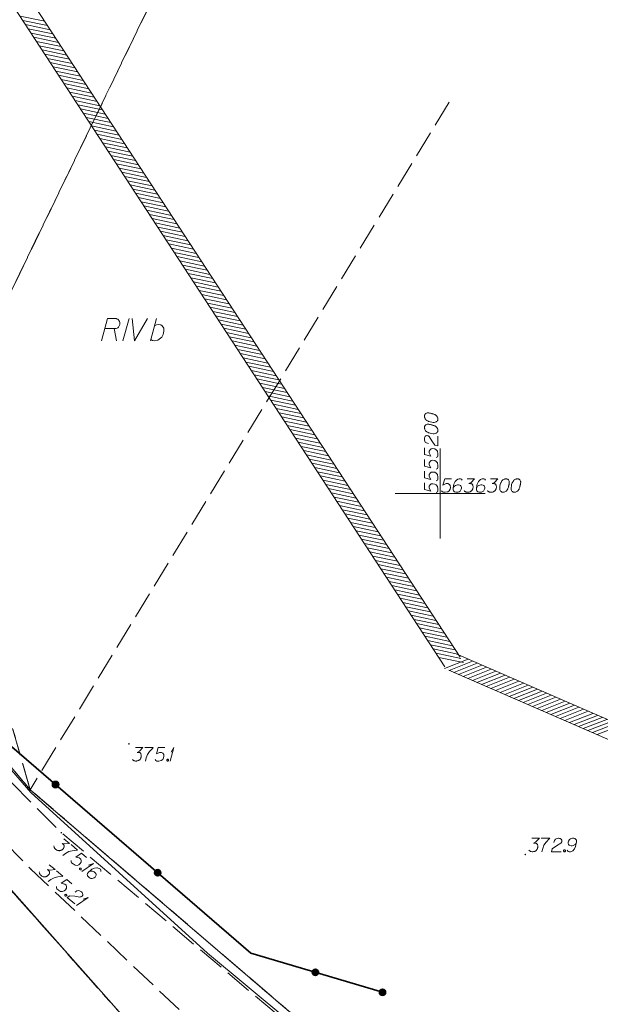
# Model space of a CAD drawing. Header units: metres. Extents: x 5555129 to 5555568, y 5636170 to 5636517.
# Tile 22 of 162: x 5555177 to 5555209, y 5636272 to 5636326. Entities that reach past the tile are written whole.
import ezdxf

# ---------------------------------------------------------------- set-up
doc = ezdxf.new("R2010")
doc.units = ezdxf.units.M
doc.header["$MEASUREMENT"] = 0
for name, pattern in [('L_0_06', [2, 1.5, -0.5]), ('PRZER1-1', [2, 1, -1]), ('PRZER3-1', [4, 3, -1])]:
    doc.linetypes.add(name, pattern=pattern)
for name, color, linetype, lineweight in [('#digitalizacja', 7, 'Continuous', 18), ('#skartowane', 7, 'Continuous', 18), ('#zakres', 7, 'Continuous', 18), ('#zmodyfikowane', 7, 'Continuous', 18)]:
    doc.layers.add(name, color=color, linetype=linetype, lineweight=lineweight)
for name, color, linetype, lineweight, true_color in [('GEPPGD', 7, 'Continuous', 18, 0x008000), ('GESDZI', 7, 'Continuous', 18, 0x0a0909), ('GESKKL', 7, 'PRZER3-1', 18, 0x008000), ('GESKKL_O', 7, 'PRZER3-1', 18, 0x008000), ('GESUZY', 7, 'PRZER1-1', 18, 0x008000)]:
    doc.layers.add(name, color=color, linetype=linetype, lineweight=lineweight, true_color=true_color)

# ---------------------------------------------------------------- blocks, each defined once
blk = doc.blocks.new('EPPGN')
blk.add_hatch(color=0).paths.add_polyline_path([(0, -0.09), (-0.027812, -0.085595), (-0.052901, -0.072812), (-0.072812, -0.052901), (-0.085595, -0.027812), (-0.09, 0), (-0.085595, 0.027812), (-0.072812, 0.052901), (-0.052901, 0.072812), (-0.027812, 0.085595), (0, 0.09), (0.027812, 0.085595), (0.052901, 0.072812), (0.072812, 0.052901), (0.085595, 0.027812), (0.09, 0), (0.085595, -0.027812), (0.072812, -0.052901), (0.052901, -0.072812), (0.027812, -0.085595)])
blk = doc.blocks.new('*U91')
at = {"layer": 'GESKKL_O', "color": 96, "linetype": 'ByBlock', "lineweight": 18, "true_color": 0x008000}
blk.add_line((5555181.893, 5636309.169), (5555182.021, 5636308.49), dxfattribs=at)
at = {"layer": 'GESKKL_O', "color": 96, "linetype": 'ByBlock', "lineweight": 18, "true_color": 0x008000, "flags": 128}
blk.add_lwpolyline([(5555181.175, 5636308.49), (5555181.509, 5636309.74), (5555181.933, 5636309.74), (5555181.992, 5636309.73), (5555182.021, 5636309.721), (5555182.08, 5636309.691), (5555182.119, 5636309.662), (5555182.149, 5636309.622), (5555182.178, 5636309.573), (5555182.198, 5636309.504), (5555182.208, 5636309.445), (5555182.198, 5636309.396), (5555182.188, 5636309.356), (5555182.169, 5636309.317), (5555182.149, 5636309.288), (5555182.119, 5636309.248), (5555182.08, 5636309.219), (5555182.051, 5636309.199), (5555182.001, 5636309.179), (5555181.952, 5636309.169), (5555181.362, 5636309.169)], dxfattribs=at)
blk = doc.blocks.new('*U92')
at = {"layer": 'GESKKL_O', "color": 96, "linetype": 'ByBlock', "lineweight": 18, "true_color": 0x008000}
blk.add_line((5555183.911, 5636308.49), (5555184.235, 5636309.74), dxfattribs=at)
at = {"layer": 'GESKKL_O', "color": 96, "linetype": 'ByBlock', "lineweight": 18, "true_color": 0x008000, "flags": 128}
blk.add_lwpolyline([(5555184.127, 5636309.327), (5555184.245, 5636309.386), (5555184.373, 5636309.396), (5555184.472, 5636309.376), (5555184.56, 5636309.317), (5555184.639, 5636309.189), (5555184.649, 5636309.022), (5555184.609, 5636308.845), (5555184.531, 5636308.697), (5555184.314, 5636308.52), (5555184.147, 5636308.49), (5555184.019, 5636308.51), (5555183.93, 5636308.569)], dxfattribs=at)
blk = doc.blocks.new('*U350')
at = {"layer": '#skartowane', "color": 7, "linetype": 'ByBlock', "lineweight": 18}
for q in [(5555185.004, 5636285.133), (5555185.057, 5636285.629)]:
    blk.add_line((5555185.205, 5636285.883), q, dxfattribs=at)
blk = doc.blocks.new('*U362')
at = {"layer": '#skartowane', "color": 7, "linetype": 'ByBlock', "lineweight": 18}
for q in [(5555180.094, 5636278.998), (5555180.454, 5636279.343)]:
    blk.add_line((5555180.73, 5636279.442), q, dxfattribs=at)
blk = doc.blocks.new('*U363')
at = {"layer": '#skartowane', "color": 7, "linetype": 'ByBlock', "lineweight": 18}
for q in [(5555179.797, 5636277.108), (5555180.157, 5636277.453)]:
    blk.add_line((5555180.433, 5636277.552), q, dxfattribs=at)

msp = doc.modelspace()

# ---------------------------------------------------------------- hatches: boundary and pattern name
at = {"layer": '#skartowane', "linetype": 'Continuous', "lineweight": 35}
h = msp.add_hatch(color=7, dxfattribs=at)
edge = h.paths.add_edge_path()
edge.add_arc((5555178.628, 5636283.828), 0.175, 0, 360)
at = {"layer": '#skartowane', "linetype": 'Continuous', "lineweight": 18}
h = msp.add_hatch(color=7, dxfattribs=at)
edge = h.paths.add_edge_path()
edge.add_arc((5555178.95, 5636281.15), 0.045, 0, 360)
h = msp.add_hatch(color=7, dxfattribs=at)
edge = h.paths.add_edge_path()
edge.add_arc((5555177.24, 5636279.14), 0.045, 0, 360)
at = {"layer": '#skartowane', "linetype": 'Continuous', "lineweight": 35}
h = msp.add_hatch(color=7, dxfattribs=at)
edge = h.paths.add_edge_path()
edge.add_arc((5555184.303, 5636278.925), 0.175, 0, 360)
h = msp.add_hatch(color=7, dxfattribs=at)
edge = h.paths.add_edge_path()
edge.add_arc((5555193.064, 5636273.39), 0.175, 0, 360)
h = msp.add_hatch(color=7, dxfattribs=at)
edge = h.paths.add_edge_path()
edge.add_arc((5555196.79, 5636272.28), 0.175, 0, 360)
at = {"layer": '#zmodyfikowane', "linetype": 'Continuous', "lineweight": 18}
h = msp.add_hatch(color=7, dxfattribs=at)
edge = h.paths.add_edge_path()
edge.add_arc((5555182.7, 5636286.09), 0.045, 0, 360)
h = msp.add_hatch(color=7, dxfattribs=at)
edge = h.paths.add_edge_path()
edge.add_arc((5555204.72, 5636279.94), 0.045, 0, 360)

# ---------------------------------------------------------------- linework, layer by layer
at = {"layer": '#digitalizacja', "color": 1, "linetype": 'Continuous', "lineweight": 18, "flags": 128}
for points in [[(5555160.588, 5636310.204), (5555164.623, 5636302.246), (5555166.546, 5636298.24), (5555170.434, 5636291.739), (5555173.666, 5636287.512), (5555177.255, 5636283.385), (5555187.066, 5636274.45)], [(5555187.066, 5636274.45), (5555193.793, 5636268.86), (5555198.806, 5636266.689)]]:
    msp.add_lwpolyline(points, dxfattribs=at)
at = {"layer": '#skartowane', "color": 7, "linetype": 'L_0_06', "lineweight": 18, "flags": 128}
msp.add_lwpolyline([(5555319.91, 5636279.38), (5555323.03, 5636275.28), (5555329.28, 5636268.46), (5555334.03, 5636263.4), (5555345.03, 5636252.49), (5555346.54, 5636251.45), (5555345.73, 5636247.93), (5555332.42, 5636261.49), (5555327.2, 5636266.8), (5555317.86, 5636277.41), (5555315.42, 5636280.01), (5555313.35, 5636281.16), (5555310.91, 5636281.48), (5555308.55, 5636280.93), (5555307.33, 5636278.49), (5555300.21, 5636263.98), (5555298.84, 5636260.31), (5555299.74, 5636259.03), (5555298.26, 5636255.27), (5555297.04, 5636255.1), (5555292.88, 5636247), (5555292.08, 5636246.05), (5555288.59, 5636239.37), (5555285.9, 5636234.86), (5555282.53, 5636231.41), (5555279.83, 5636229.99), (5555275.41, 5636228.95), (5555271.53, 5636229.31), (5555268.13, 5636230.4), (5555264.62, 5636232.17), (5555253.07, 5636239.68), (5555243.27, 5636245.93), (5555229.11, 5636254.41), (5555220.5, 5636258.77), (5555213.45, 5636261.65), (5555208.14, 5636263.06), (5555202.51, 5636263.31), (5555198.72, 5636262.51), (5555193.02, 5636260.05), (5555189.79, 5636257.33), (5555186.81, 5636252.47), (5555184.72, 5636245.33), (5555179.71, 5636245.97), (5555181.09, 5636251.46), (5555182.84, 5636255.67), (5555185.21, 5636259.68), (5555188.88, 5636264.05), (5555188.73, 5636266.82), (5555186.51, 5636270.36), (5555177.24, 5636279.14), (5555172.12, 5636284.35), (5555168.67, 5636288.73), (5555165.68, 5636293.64), (5555163.11, 5636298.61), (5555159.69, 5636305.28), (5555154.96, 5636314.88), (5555157.25, 5636316.15), (5555161.87, 5636306.69), (5555165.41, 5636299.79), (5555167.81, 5636295.12), (5555170.82, 5636290.32), (5555174.09, 5636286.04), (5555178.95, 5636281.15), (5555193.27, 5636269.09), (5555198.74, 5636266.34), (5555202.91, 5636266.53), (5555208.67, 5636266.05), (5555214.33, 5636264.32), (5555221.74, 5636261.36), (5555230.37, 5636257.02), (5555244.89, 5636248.46), (5555254.7, 5636242.22), (5555266.71, 5636234.85), (5555271.59, 5636232.9), (5555275.32, 5636232.51), (5555278.58, 5636233.38), (5555282.52, 5636236.11), (5555285.35, 5636239.7), (5555289.44, 5636247.37), (5555294.78, 5636258.52), (5555297.61, 5636265.12), (5555304.52, 5636279.57), (5555309.3, 5636287.58), (5555310.96, 5636291.13)], dxfattribs=at)
at = {"layer": '#skartowane', "color": 7, "linetype": 'Continuous', "lineweight": 35, "flags": 128}
msp.add_lwpolyline([(5555175.79, 5636286.28), (5555189.47, 5636274.46), (5555196.79, 5636272.28)], dxfattribs=at)
at = {"layer": '#skartowane', "color": 7, "linetype": 'Continuous', "lineweight": 18, "flags": 128}
for points in [[(5555183.067, 5636285.883), (5555183.481, 5636285.883), (5555183.286, 5636285.682), (5555183.156, 5636285.617), (5555183.262, 5636285.617), (5555183.286, 5636285.611), (5555183.298, 5636285.605), (5555183.309, 5636285.6), (5555183.321, 5636285.594), (5555183.345, 5636285.576), (5555183.357, 5636285.558), (5555183.369, 5636285.541), (5555183.374, 5636285.523), (5555183.386, 5636285.481), (5555183.392, 5636285.446), (5555183.392, 5636285.428), (5555183.392, 5636285.405), (5555183.386, 5636285.369), (5555183.38, 5636285.346), (5555183.374, 5636285.322), (5555183.369, 5636285.304), (5555183.363, 5636285.293), (5555183.357, 5636285.281), (5555183.351, 5636285.269), (5555183.339, 5636285.251), (5555183.321, 5636285.228), (5555183.304, 5636285.21), (5555183.292, 5636285.198), (5555183.274, 5636285.186), (5555183.256, 5636285.174), (5555183.233, 5636285.163), (5555183.221, 5636285.157), (5555183.18, 5636285.145), (5555183.144, 5636285.139), (5555183.12, 5636285.133), (5555183.079, 5636285.133), (5555183.032, 5636285.139), (5555183.014, 5636285.145), (5555182.997, 5636285.151), (5555182.979, 5636285.157), (5555182.961, 5636285.168), (5555182.943, 5636285.18), (5555182.914, 5636285.204), (5555182.896, 5636285.228)], [(5555183.581, 5636285.883), (5555184.054, 5636285.883), (5555184.024, 5636285.853), (5555183.853, 5636285.67), (5555183.735, 5636285.505), (5555183.664, 5636285.31), (5555183.617, 5636285.133)], [(5555184.703, 5636285.883), (5555184.331, 5636285.883), (5555184.237, 5636285.529), (5555184.408, 5636285.617), (5555184.508, 5636285.617), (5555184.591, 5636285.564), (5555184.638, 5636285.505), (5555184.65, 5636285.405), (5555184.632, 5636285.304), (5555184.585, 5636285.222), (5555184.502, 5636285.157), (5555184.361, 5636285.133), (5555184.254, 5636285.133), (5555184.201, 5636285.157), (5555184.154, 5636285.222)], [(5555184.839, 5636285.233), (5555184.868, 5636285.233), (5555184.886, 5636285.222), (5555184.904, 5636285.198), (5555184.904, 5636285.168), (5555184.886, 5636285.145), (5555184.868, 5636285.133), (5555184.839, 5636285.133), (5555184.821, 5636285.145), (5555184.803, 5636285.168), (5555184.803, 5636285.198), (5555184.821, 5636285.222), (5555184.839, 5636285.233)], [(5555179.095, 5636280.819), (5555179.411, 5636280.553), (5555179.133, 5636280.525), (5555178.992, 5636280.559), (5555179.073, 5636280.49), (5555179.087, 5636280.47), (5555179.093, 5636280.458), (5555179.098, 5636280.446), (5555179.103, 5636280.434), (5555179.11, 5636280.405), (5555179.107, 5636280.384), (5555179.105, 5636280.363), (5555179.098, 5636280.345), (5555179.081, 5636280.306), (5555179.062, 5636280.275), (5555179.051, 5636280.262), (5555179.036, 5636280.244), (5555179.008, 5636280.22), (5555178.988, 5636280.206), (5555178.969, 5636280.192), (5555178.953, 5636280.182), (5555178.941, 5636280.177), (5555178.929, 5636280.172), (5555178.917, 5636280.167), (5555178.896, 5636280.161), (5555178.867, 5636280.154), (5555178.842, 5636280.152), (5555178.826, 5636280.15), (5555178.804, 5636280.153), (5555178.783, 5636280.155), (5555178.758, 5636280.161), (5555178.745, 5636280.164), (5555178.706, 5636280.182), (5555178.675, 5636280.2), (5555178.653, 5636280.211), (5555178.621, 5636280.238), (5555178.589, 5636280.273), (5555178.579, 5636280.288), (5555178.569, 5636280.304), (5555178.56, 5636280.32), (5555178.554, 5636280.341), (5555178.548, 5636280.361), (5555178.54, 5636280.398), (5555178.542, 5636280.428)], [(5555205.092, 5636280.841), (5555205.505, 5636280.841), (5555205.31, 5636280.64), (5555205.18, 5636280.575), (5555205.287, 5636280.575), (5555205.31, 5636280.569), (5555205.322, 5636280.563), (5555205.334, 5636280.558), (5555205.346, 5636280.552), (5555205.369, 5636280.534), (5555205.381, 5636280.516), (5555205.393, 5636280.499), (5555205.399, 5636280.481), (5555205.411, 5636280.439), (5555205.417, 5636280.404), (5555205.417, 5636280.386), (5555205.417, 5636280.363), (5555205.411, 5636280.327), (5555205.405, 5636280.304), (5555205.399, 5636280.28), (5555205.393, 5636280.262), (5555205.387, 5636280.251), (5555205.381, 5636280.239), (5555205.375, 5636280.227), (5555205.364, 5636280.209), (5555205.346, 5636280.186), (5555205.328, 5636280.168), (5555205.316, 5636280.156), (5555205.299, 5636280.144), (5555205.281, 5636280.132), (5555205.257, 5636280.121), (5555205.245, 5636280.115), (5555205.204, 5636280.103), (5555205.169, 5636280.097), (5555205.145, 5636280.091), (5555205.104, 5636280.091), (5555205.056, 5636280.097), (5555205.039, 5636280.103), (5555205.021, 5636280.109), (5555205.003, 5636280.115), (5555204.986, 5636280.126), (5555204.968, 5636280.138), (5555204.938, 5636280.162), (5555204.921, 5636280.186)], [(5555205.606, 5636280.841), (5555206.078, 5636280.841), (5555206.049, 5636280.811), (5555205.877, 5636280.628), (5555205.759, 5636280.463), (5555205.688, 5636280.268), (5555205.641, 5636280.091)], [(5555206.314, 5636280.605), (5555206.344, 5636280.717), (5555206.391, 5636280.788), (5555206.444, 5636280.817), (5555206.497, 5636280.835), (5555206.539, 5636280.841), (5555206.568, 5636280.841), (5555206.621, 5636280.835), (5555206.657, 5636280.823), (5555206.674, 5636280.817), (5555206.71, 5636280.8), (5555206.728, 5636280.776), (5555206.739, 5636280.752), (5555206.745, 5636280.735), (5555206.751, 5636280.711), (5555206.751, 5636280.682), (5555206.745, 5636280.652), (5555206.739, 5636280.634), (5555206.728, 5636280.611), (5555206.71, 5636280.587), (5555206.692, 5636280.569), (5555206.45, 5636280.422), (5555206.22, 5636280.251), (5555206.178, 5636280.091), (5555206.716, 5636280.091)], [(5555207.052, 5636280.174), (5555207.1, 5636280.109), (5555207.153, 5636280.091), (5555207.235, 5636280.091), (5555207.294, 5636280.115), (5555207.33, 5636280.126), (5555207.359, 5636280.144), (5555207.454, 5636280.251), (5555207.519, 5636280.392), (5555207.537, 5636280.469), (5555207.56, 5636280.64), (5555207.56, 5636280.729), (5555207.537, 5636280.764), (5555207.489, 5636280.811), (5555207.472, 5636280.823), (5555207.413, 5636280.841), (5555207.336, 5636280.841), (5555207.277, 5636280.829), (5555207.235, 5636280.817), (5555207.176, 5636280.77), (5555207.117, 5636280.676), (5555207.1, 5636280.617), (5555207.1, 5636280.569), (5555207.129, 5636280.493), (5555207.153, 5636280.463), (5555207.194, 5636280.439), (5555207.265, 5636280.422), (5555207.318, 5636280.422), (5555207.383, 5636280.439), (5555207.424, 5636280.457), (5555207.495, 5636280.504), (5555207.531, 5636280.534), (5555207.548, 5636280.552)], [(5555179.488, 5636280.488), (5555179.85, 5636280.184), (5555179.808, 5636280.18), (5555179.559, 5636280.15), (5555179.362, 5636280.1), (5555179.182, 5636279.997), (5555179.032, 5636279.891)], [(5555206.887, 5636280.191), (5555206.917, 5636280.191), (5555206.934, 5636280.18), (5555206.952, 5636280.156), (5555206.952, 5636280.126), (5555206.934, 5636280.103), (5555206.917, 5636280.091), (5555206.887, 5636280.091), (5555206.869, 5636280.103), (5555206.852, 5636280.126), (5555206.852, 5636280.156), (5555206.869, 5636280.18), (5555206.887, 5636280.191)], [(5555180.346, 5636279.765), (5555180.062, 5636280.005), (5555179.761, 5636279.795), (5555179.949, 5636279.752), (5555180.026, 5636279.687), (5555180.055, 5636279.594), (5555180.053, 5636279.518), (5555179.998, 5636279.434), (5555179.919, 5636279.368), (5555179.83, 5636279.335), (5555179.725, 5636279.339), (5555179.601, 5636279.412), (5555179.52, 5636279.481), (5555179.495, 5636279.533), (5555179.5, 5636279.613)], [(5555178.283, 5636279.363), (5555178.599, 5636279.097), (5555178.321, 5636279.069), (5555178.18, 5636279.103), (5555178.261, 5636279.034), (5555178.275, 5636279.015), (5555178.281, 5636279.002), (5555178.286, 5636278.99), (5555178.291, 5636278.978), (5555178.298, 5636278.949), (5555178.295, 5636278.928), (5555178.293, 5636278.907), (5555178.286, 5636278.89), (5555178.269, 5636278.85), (5555178.25, 5636278.82), (5555178.239, 5636278.806), (5555178.224, 5636278.788), (5555178.196, 5636278.765), (5555178.176, 5636278.75), (5555178.157, 5636278.736), (5555178.141, 5636278.726), (5555178.129, 5636278.721), (5555178.117, 5636278.716), (5555178.104, 5636278.711), (5555178.084, 5636278.705), (5555178.055, 5636278.698), (5555178.03, 5636278.696), (5555178.014, 5636278.695), (5555177.992, 5636278.697), (5555177.971, 5636278.699), (5555177.946, 5636278.705), (5555177.933, 5636278.709), (5555177.894, 5636278.726), (5555177.863, 5636278.744), (5555177.841, 5636278.755), (5555177.809, 5636278.782), (5555177.777, 5636278.817), (5555177.767, 5636278.833), (5555177.757, 5636278.849), (5555177.748, 5636278.865), (5555177.742, 5636278.885), (5555177.736, 5636278.905), (5555177.728, 5636278.942), (5555177.73, 5636278.972)], [(5555178.676, 5636279.032), (5555179.038, 5636278.728), (5555178.996, 5636278.724), (5555178.747, 5636278.695), (5555178.55, 5636278.644), (5555178.37, 5636278.541), (5555178.22, 5636278.436)], [(5555180.032, 5636279.181), (5555180.054, 5636279.162), (5555180.06, 5636279.141), (5555180.059, 5636279.112), (5555180.04, 5636279.089), (5555180.011, 5636279.083), (5555179.99, 5636279.085), (5555179.967, 5636279.104), (5555179.961, 5636279.124), (5555179.963, 5636279.154), (5555179.982, 5636279.177), (5555180.011, 5636279.183), (5555180.032, 5636279.181)], [(5555181.142, 5636278.987), (5555181.148, 5636279.067), (5555181.119, 5636279.115), (5555181.056, 5636279.168), (5555180.995, 5636279.188), (5555180.96, 5636279.202), (5555180.926, 5636279.207), (5555180.786, 5636279.187), (5555180.645, 5636279.12), (5555180.582, 5636279.073), (5555180.453, 5636278.957), (5555180.396, 5636278.889), (5555180.391, 5636278.847), (5555180.397, 5636278.781), (5555180.403, 5636278.76), (5555180.437, 5636278.708), (5555180.496, 5636278.659), (5555180.548, 5636278.63), (5555180.588, 5636278.612), (5555180.663, 5636278.611), (5555180.769, 5636278.645), (5555180.821, 5636278.679), (5555180.851, 5636278.715), (5555180.878, 5636278.792), (5555180.879, 5636278.83), (5555180.863, 5636278.875), (5555180.82, 5636278.934), (5555180.779, 5636278.968), (5555180.718, 5636278.997), (5555180.675, 5636279.01), (5555180.59, 5636279.019), (5555180.544, 5636279.019), (5555180.519, 5636279.017)], [(5555179.534, 5636278.309), (5555179.25, 5636278.549), (5555178.949, 5636278.339), (5555179.137, 5636278.296), (5555179.214, 5636278.232), (5555179.243, 5636278.138), (5555179.241, 5636278.062), (5555179.186, 5636277.978), (5555179.107, 5636277.912), (5555179.018, 5636277.88), (5555178.913, 5636277.883), (5555178.789, 5636277.956), (5555178.708, 5636278.025), (5555178.683, 5636278.077), (5555178.688, 5636278.157)], [(5555179.716, 5636277.847), (5555179.811, 5636277.914), (5555179.893, 5636277.938), (5555179.953, 5636277.926), (5555180.005, 5636277.905), (5555180.04, 5636277.883), (5555180.063, 5636277.864), (5555180.1, 5636277.826), (5555180.119, 5636277.794), (5555180.129, 5636277.778), (5555180.145, 5636277.741), (5555180.143, 5636277.712), (5555180.137, 5636277.686), (5555180.13, 5636277.669), (5555180.119, 5636277.647), (5555180.1, 5636277.624), (5555180.077, 5636277.606), (5555180.061, 5636277.596), (5555180.036, 5636277.585), (5555180.008, 5636277.579), (5555179.983, 5636277.577), (5555179.702, 5636277.62), (5555179.416, 5636277.637), (5555179.282, 5636277.542), (5555179.693, 5636277.196)], [(5555179.22, 5636277.725), (5555179.242, 5636277.706), (5555179.248, 5636277.686), (5555179.247, 5636277.656), (5555179.228, 5636277.633), (5555179.199, 5636277.627), (5555179.178, 5636277.629), (5555179.155, 5636277.648), (5555179.149, 5636277.669), (5555179.151, 5636277.698), (5555179.17, 5636277.721), (5555179.199, 5636277.727), (5555179.22, 5636277.725)]]:
    msp.add_lwpolyline(points, dxfattribs=at)
at = {"layer": '#skartowane', "color": 7, "linetype": 'Continuous', "lineweight": 35}
for centre in [(5555178.628, 5636283.828), (5555184.303, 5636278.925), (5555193.064, 5636273.39), (5555196.79, 5636272.28)]:
    msp.add_circle(centre, 0.175, dxfattribs=at)
at = {"layer": '#zakres', "color": 134, "linetype": 'Continuous', "lineweight": 18}
for p, q in [((5555201.098, 5636290.908), (5555173.119, 5636333.773)), ((5555200.261, 5636290.361), (5555172.281, 5636333.227)), ((5555176.655, 5636326.536), (5555178.025, 5636326.248)), ((5555176.808, 5636326.301), (5555178.178, 5636326.013)), ((5555176.961, 5636326.067), (5555178.331, 5636325.779)), ((5555177.114, 5636325.832), (5555178.484, 5636325.544)), ((5555177.267, 5636325.598), (5555178.637, 5636325.31)), ((5555177.42, 5636325.363), (5555178.79, 5636325.075)), ((5555177.573, 5636325.129), (5555178.943, 5636324.841)), ((5555177.726, 5636324.894), (5555179.096, 5636324.606)), ((5555177.879, 5636324.66), (5555179.249, 5636324.372)), ((5555178.032, 5636324.425), (5555179.402, 5636324.137)), ((5555178.185, 5636324.191), (5555179.555, 5636323.903)), ((5555178.338, 5636323.956), (5555179.708, 5636323.668)), ((5555178.491, 5636323.722), (5555179.861, 5636323.434)), ((5555178.644, 5636323.487), (5555180.014, 5636323.2)), ((5555178.797, 5636323.253), (5555180.168, 5636322.965)), ((5555178.95, 5636323.018), (5555180.321, 5636322.731)), ((5555179.104, 5636322.784), (5555180.474, 5636322.496)), ((5555179.257, 5636322.55), (5555180.627, 5636322.262)), ((5555179.41, 5636322.315), (5555180.78, 5636322.027)), ((5555179.563, 5636322.081), (5555180.933, 5636321.793)), ((5555179.716, 5636321.846), (5555181.086, 5636321.558)), ((5555179.869, 5636321.612), (5555181.239, 5636321.324)), ((5555180.022, 5636321.377), (5555181.392, 5636321.089)), ((5555180.175, 5636321.143), (5555181.545, 5636320.855)), ((5555180.328, 5636320.908), (5555181.698, 5636320.62)), ((5555180.481, 5636320.674), (5555181.851, 5636320.386)), ((5555180.634, 5636320.439), (5555182.004, 5636320.151)), ((5555180.787, 5636320.205), (5555182.157, 5636319.917)), ((5555180.94, 5636319.97), (5555182.31, 5636319.682)), ((5555181.093, 5636319.736), (5555182.463, 5636319.448)), ((5555181.246, 5636319.501), (5555182.616, 5636319.214)), ((5555181.399, 5636319.267), (5555182.769, 5636318.979)), ((5555181.552, 5636319.032), (5555182.922, 5636318.745)), ((5555181.705, 5636318.798), (5555183.075, 5636318.51)), ((5555181.858, 5636318.564), (5555183.228, 5636318.276)), ((5555182.011, 5636318.329), (5555183.381, 5636318.041)), ((5555182.164, 5636318.095), (5555183.535, 5636317.807)), ((5555182.317, 5636317.86), (5555183.688, 5636317.572)), ((5555182.471, 5636317.626), (5555183.841, 5636317.338)), ((5555182.624, 5636317.391), (5555183.994, 5636317.103)), ((5555182.777, 5636317.157), (5555184.147, 5636316.869)), ((5555182.93, 5636316.922), (5555184.3, 5636316.634)), ((5555183.083, 5636316.688), (5555184.453, 5636316.4)), ((5555183.236, 5636316.453), (5555184.606, 5636316.165)), ((5555183.389, 5636316.219), (5555184.759, 5636315.931)), ((5555183.542, 5636315.984), (5555184.912, 5636315.696)), ((5555183.695, 5636315.75), (5555185.065, 5636315.462)), ((5555183.848, 5636315.515), (5555185.218, 5636315.228)), ((5555184.001, 5636315.281), (5555185.371, 5636314.993)), ((5555184.154, 5636315.046), (5555185.524, 5636314.759)), ((5555184.307, 5636314.812), (5555185.677, 5636314.524)), ((5555184.46, 5636314.578), (5555185.83, 5636314.29)), ((5555184.613, 5636314.343), (5555185.983, 5636314.055)), ((5555184.766, 5636314.109), (5555186.136, 5636313.821)), ((5555184.919, 5636313.874), (5555186.289, 5636313.586)), ((5555185.072, 5636313.64), (5555186.442, 5636313.352)), ((5555185.225, 5636313.405), (5555186.595, 5636313.117)), ((5555185.378, 5636313.171), (5555186.748, 5636312.883)), ((5555185.531, 5636312.936), (5555186.902, 5636312.648)), ((5555185.684, 5636312.702), (5555187.055, 5636312.414)), ((5555185.838, 5636312.467), (5555187.208, 5636312.179)), ((5555185.991, 5636312.233), (5555187.361, 5636311.945)), ((5555186.144, 5636311.998), (5555187.514, 5636311.71)), ((5555186.297, 5636311.764), (5555187.667, 5636311.476)), ((5555186.45, 5636311.529), (5555187.82, 5636311.241)), ((5555186.603, 5636311.295), (5555187.973, 5636311.007)), ((5555186.756, 5636311.06), (5555188.126, 5636310.773)), ((5555186.909, 5636310.826), (5555188.279, 5636310.538)), ((5555187.062, 5636310.591), (5555188.432, 5636310.304)), ((5555187.215, 5636310.357), (5555188.585, 5636310.069)), ((5555187.368, 5636310.123), (5555188.738, 5636309.835)), ((5555187.521, 5636309.888), (5555188.891, 5636309.6)), ((5555187.674, 5636309.654), (5555189.044, 5636309.366)), ((5555187.827, 5636309.419), (5555189.197, 5636309.131)), ((5555187.98, 5636309.185), (5555189.35, 5636308.897)), ((5555188.133, 5636308.95), (5555189.503, 5636308.662)), ((5555188.286, 5636308.716), (5555189.656, 5636308.428)), ((5555188.439, 5636308.481), (5555189.809, 5636308.193)), ((5555188.592, 5636308.247), (5555189.962, 5636307.959)), ((5555188.745, 5636308.012), (5555190.115, 5636307.724)), ((5555188.898, 5636307.778), (5555190.269, 5636307.49)), ((5555189.051, 5636307.543), (5555190.422, 5636307.255)), ((5555189.205, 5636307.309), (5555190.575, 5636307.021)), ((5555189.358, 5636307.074), (5555190.728, 5636306.787)), ((5555189.511, 5636306.84), (5555190.881, 5636306.552)), ((5555189.664, 5636306.605), (5555191.034, 5636306.318)), ((5555189.817, 5636306.371), (5555191.187, 5636306.083)), ((5555189.97, 5636306.137), (5555191.34, 5636305.849)), ((5555190.123, 5636305.902), (5555191.493, 5636305.614)), ((5555190.276, 5636305.668), (5555191.646, 5636305.38)), ((5555190.429, 5636305.433), (5555191.799, 5636305.145)), ((5555190.582, 5636305.199), (5555191.952, 5636304.911)), ((5555190.735, 5636304.964), (5555192.105, 5636304.676)), ((5555190.888, 5636304.73), (5555192.258, 5636304.442)), ((5555191.041, 5636304.495), (5555192.411, 5636304.207)), ((5555191.194, 5636304.261), (5555192.564, 5636303.973)), ((5555191.347, 5636304.026), (5555192.717, 5636303.738)), ((5555191.5, 5636303.792), (5555192.87, 5636303.504)), ((5555191.653, 5636303.557), (5555193.023, 5636303.269)), ((5555191.806, 5636303.323), (5555193.176, 5636303.035)), ((5555191.959, 5636303.088), (5555193.329, 5636302.801)), ((5555192.112, 5636302.854), (5555193.482, 5636302.566)), ((5555192.265, 5636302.619), (5555193.636, 5636302.332)), ((5555192.418, 5636302.385), (5555193.789, 5636302.097)), ((5555192.572, 5636302.151), (5555193.942, 5636301.863)), ((5555192.725, 5636301.916), (5555194.095, 5636301.628)), ((5555192.878, 5636301.682), (5555194.248, 5636301.394)), ((5555193.031, 5636301.447), (5555194.401, 5636301.159)), ((5555193.184, 5636301.213), (5555194.554, 5636300.925)), ((5555193.337, 5636300.978), (5555194.707, 5636300.69)), ((5555193.49, 5636300.744), (5555194.86, 5636300.456)), ((5555193.643, 5636300.509), (5555195.013, 5636300.221)), ((5555193.796, 5636300.275), (5555195.166, 5636299.987)), ((5555193.949, 5636300.04), (5555195.319, 5636299.752)), ((5555194.102, 5636299.806), (5555195.472, 5636299.518)), ((5555194.255, 5636299.571), (5555195.625, 5636299.283)), ((5555194.408, 5636299.337), (5555195.778, 5636299.049)), ((5555194.561, 5636299.102), (5555195.931, 5636298.814)), ((5555194.714, 5636298.868), (5555196.084, 5636298.58)), ((5555194.867, 5636298.633), (5555196.237, 5636298.346)), ((5555195.02, 5636298.399), (5555196.39, 5636298.111)), ((5555195.173, 5636298.164), (5555196.543, 5636297.877)), ((5555195.326, 5636297.93), (5555196.696, 5636297.642)), ((5555195.479, 5636297.696), (5555196.849, 5636297.408)), ((5555195.632, 5636297.461), (5555197.003, 5636297.173)), ((5555195.785, 5636297.227), (5555197.156, 5636296.939)), ((5555195.939, 5636296.992), (5555197.309, 5636296.704)), ((5555196.092, 5636296.758), (5555197.462, 5636296.47)), ((5555196.245, 5636296.523), (5555197.615, 5636296.235)), ((5555196.398, 5636296.289), (5555197.768, 5636296.001)), ((5555196.551, 5636296.054), (5555197.921, 5636295.766)), ((5555196.704, 5636295.82), (5555198.074, 5636295.532)), ((5555196.857, 5636295.585), (5555198.227, 5636295.297)), ((5555197.01, 5636295.351), (5555198.38, 5636295.063)), ((5555197.163, 5636295.116), (5555198.533, 5636294.828)), ((5555197.316, 5636294.882), (5555198.686, 5636294.594)), ((5555197.469, 5636294.647), (5555198.839, 5636294.36)), ((5555197.622, 5636294.413), (5555198.992, 5636294.125)), ((5555197.775, 5636294.178), (5555199.145, 5636293.891)), ((5555197.928, 5636293.944), (5555199.298, 5636293.656)), ((5555198.081, 5636293.71), (5555199.451, 5636293.422)), ((5555198.234, 5636293.475), (5555199.604, 5636293.187)), ((5555198.387, 5636293.241), (5555199.757, 5636292.953)), ((5555198.54, 5636293.006), (5555199.91, 5636292.718)), ((5555198.693, 5636292.772), (5555200.063, 5636292.484)), ((5555198.846, 5636292.537), (5555200.216, 5636292.249)), ((5555198.999, 5636292.303), (5555200.37, 5636292.015)), ((5555199.153, 5636292.068), (5555200.523, 5636291.78)), ((5555199.306, 5636291.834), (5555200.676, 5636291.546)), ((5555199.459, 5636291.599), (5555200.829, 5636291.311)), ((5555199.612, 5636291.365), (5555200.982, 5636291.077)), ((5555199.765, 5636291.13), (5555201.135, 5636290.842)), ((5555264.899, 5636263.259), (5555200.879, 5636291.093)), ((5555199.918, 5636290.896), (5555201.288, 5636290.608)), ((5555200.239, 5636290.286), (5555201.541, 5636290.8)), ((5555200.496, 5636290.175), (5555201.798, 5636290.688)), ((5555200.752, 5636290.063), (5555202.055, 5636290.576)), ((5555264.501, 5636262.341), (5555200.48, 5636290.176)), ((5555201.009, 5636289.952), (5555202.312, 5636290.465)), ((5555201.266, 5636289.84), (5555202.569, 5636290.353)), ((5555201.523, 5636289.728), (5555202.825, 5636290.241)), ((5555201.78, 5636289.617), (5555203.082, 5636290.13)), ((5555202.036, 5636289.505), (5555203.339, 5636290.018)), ((5555202.293, 5636289.393), (5555203.596, 5636289.906)), ((5555202.55, 5636289.282), (5555203.852, 5636289.795)), ((5555202.807, 5636289.17), (5555204.109, 5636289.683)), ((5555203.063, 5636289.058), (5555204.366, 5636289.572)), ((5555203.32, 5636288.947), (5555204.623, 5636289.46)), ((5555203.577, 5636288.835), (5555204.88, 5636289.348)), ((5555203.834, 5636288.723), (5555205.136, 5636289.237)), ((5555204.091, 5636288.612), (5555205.393, 5636289.125)), ((5555204.347, 5636288.5), (5555205.65, 5636289.013)), ((5555204.604, 5636288.389), (5555205.907, 5636288.902)), ((5555204.861, 5636288.277), (5555206.163, 5636288.79)), ((5555205.118, 5636288.165), (5555206.42, 5636288.678)), ((5555205.374, 5636288.054), (5555206.677, 5636288.567)), ((5555205.631, 5636287.942), (5555206.934, 5636288.455)), ((5555205.888, 5636287.83), (5555207.191, 5636288.343)), ((5555206.145, 5636287.719), (5555207.447, 5636288.232)), ((5555206.402, 5636287.607), (5555207.704, 5636288.12)), ((5555206.658, 5636287.495), (5555207.961, 5636288.009)), ((5555206.915, 5636287.384), (5555208.218, 5636287.897)), ((5555207.172, 5636287.272), (5555208.474, 5636287.785)), ((5555207.429, 5636287.16), (5555208.731, 5636287.674)), ((5555207.685, 5636287.049), (5555208.988, 5636287.562)), ((5555207.942, 5636286.937), (5555209.245, 5636287.45)), ((5555208.199, 5636286.826), (5555209.502, 5636287.339)), ((5555208.456, 5636286.714), (5555209.758, 5636287.227)), ((5555208.713, 5636286.602), (5555210.015, 5636287.115))]:
    msp.add_line(p, q, dxfattribs=at)
at = {"color": 7, "linetype": 'Continuous', "lineweight": 18, "flags": 128}
for points in [[(5555199.115, 5636304.311), (5555199.115, 5636304.299), (5555199.121, 5636304.263), (5555199.127, 5636304.24), (5555199.133, 5636304.222), (5555199.145, 5636304.192), (5555199.162, 5636304.157), (5555199.18, 5636304.128), (5555199.204, 5636304.098), (5555199.227, 5636304.08), (5555199.257, 5636304.063), (5555199.286, 5636304.045), (5555199.322, 5636304.027), (5555199.345, 5636304.015), (5555199.381, 5636304.003), (5555199.44, 5636303.986), (5555199.528, 5636303.968), (5555199.599, 5636303.956), (5555199.664, 5636303.956), (5555199.711, 5636303.962), (5555199.765, 5636303.986), (5555199.794, 5636304.003), (5555199.83, 5636304.033), (5555199.853, 5636304.068), (5555199.859, 5636304.086), (5555199.865, 5636304.122), (5555199.865, 5636304.151), (5555199.859, 5636304.198), (5555199.847, 5636304.24), (5555199.83, 5636304.269), (5555199.8, 5636304.311), (5555199.782, 5636304.328), (5555199.759, 5636304.352), (5555199.735, 5636304.37), (5555199.717, 5636304.381), (5555199.688, 5636304.393), (5555199.676, 5636304.399), (5555199.646, 5636304.411), (5555199.611, 5636304.423), (5555199.576, 5636304.435), (5555199.552, 5636304.44), (5555199.534, 5636304.446), (5555199.511, 5636304.452), (5555199.457, 5636304.464), (5555199.428, 5636304.47), (5555199.398, 5636304.476), (5555199.357, 5636304.482), (5555199.304, 5636304.488), (5555199.286, 5636304.488), (5555199.263, 5636304.482), (5555199.239, 5636304.476), (5555199.204, 5636304.458), (5555199.18, 5636304.44), (5555199.162, 5636304.423), (5555199.145, 5636304.399), (5555199.133, 5636304.376), (5555199.127, 5636304.358), (5555199.121, 5636304.34), (5555199.115, 5636304.311)], [(5555199.115, 5636303.679), (5555199.115, 5636303.667), (5555199.121, 5636303.632), (5555199.127, 5636303.608), (5555199.133, 5636303.59), (5555199.145, 5636303.561), (5555199.162, 5636303.525), (5555199.18, 5636303.496), (5555199.204, 5636303.466), (5555199.227, 5636303.448), (5555199.257, 5636303.431), (5555199.286, 5636303.413), (5555199.322, 5636303.395), (5555199.345, 5636303.383), (5555199.381, 5636303.372), (5555199.44, 5636303.354), (5555199.528, 5636303.336), (5555199.599, 5636303.324), (5555199.664, 5636303.324), (5555199.711, 5636303.33), (5555199.765, 5636303.354), (5555199.794, 5636303.372), (5555199.83, 5636303.401), (5555199.853, 5636303.437), (5555199.859, 5636303.454), (5555199.865, 5636303.49), (5555199.865, 5636303.519), (5555199.859, 5636303.567), (5555199.847, 5636303.608), (5555199.83, 5636303.637), (5555199.8, 5636303.679), (5555199.782, 5636303.697), (5555199.759, 5636303.72), (5555199.735, 5636303.738), (5555199.717, 5636303.75), (5555199.688, 5636303.761), (5555199.676, 5636303.767), (5555199.646, 5636303.779), (5555199.611, 5636303.791), (5555199.576, 5636303.803), (5555199.552, 5636303.809), (5555199.534, 5636303.815), (5555199.511, 5636303.82), (5555199.457, 5636303.832), (5555199.428, 5636303.838), (5555199.398, 5636303.844), (5555199.357, 5636303.85), (5555199.304, 5636303.856), (5555199.286, 5636303.856), (5555199.263, 5636303.85), (5555199.239, 5636303.844), (5555199.204, 5636303.826), (5555199.18, 5636303.809), (5555199.162, 5636303.791), (5555199.145, 5636303.767), (5555199.133, 5636303.744), (5555199.127, 5636303.726), (5555199.121, 5636303.708), (5555199.115, 5636303.679)], [(5555199.351, 5636302.787), (5555199.239, 5636302.817), (5555199.168, 5636302.864), (5555199.139, 5636302.917), (5555199.121, 5636302.97), (5555199.115, 5636303.012), (5555199.115, 5636303.041), (5555199.121, 5636303.094), (5555199.133, 5636303.13), (5555199.139, 5636303.147), (5555199.156, 5636303.183), (5555199.18, 5636303.2), (5555199.204, 5636303.212), (5555199.221, 5636303.218), (5555199.245, 5636303.224), (5555199.274, 5636303.224), (5555199.304, 5636303.218), (5555199.322, 5636303.212), (5555199.345, 5636303.2), (5555199.369, 5636303.183), (5555199.387, 5636303.165), (5555199.534, 5636302.923), (5555199.705, 5636302.693), (5555199.865, 5636302.651), (5555199.865, 5636303.189)], [(5555199.115, 5636302.551), (5555199.115, 5636302.179), (5555199.469, 5636302.084), (5555199.381, 5636302.256), (5555199.381, 5636302.356), (5555199.434, 5636302.439), (5555199.493, 5636302.486), (5555199.593, 5636302.498), (5555199.694, 5636302.48), (5555199.776, 5636302.433), (5555199.841, 5636302.35), (5555199.865, 5636302.208), (5555199.865, 5636302.102), (5555199.841, 5636302.049), (5555199.776, 5636302.002)], [(5555200, 5636297.5), (5555200, 5636302.5)], [(5555199.115, 5636301.901), (5555199.115, 5636301.529), (5555199.469, 5636301.435), (5555199.381, 5636301.606), (5555199.381, 5636301.706), (5555199.434, 5636301.789), (5555199.493, 5636301.836), (5555199.593, 5636301.848), (5555199.694, 5636301.83), (5555199.776, 5636301.783), (5555199.841, 5636301.701), (5555199.865, 5636301.559), (5555199.865, 5636301.453), (5555199.841, 5636301.399), (5555199.776, 5636301.352)], [(5555199.115, 5636301.252), (5555199.115, 5636300.88), (5555199.469, 5636300.785), (5555199.381, 5636300.957), (5555199.381, 5636301.057), (5555199.434, 5636301.14), (5555199.493, 5636301.187), (5555199.593, 5636301.199), (5555199.694, 5636301.181), (5555199.776, 5636301.134), (5555199.841, 5636301.051), (5555199.865, 5636300.909), (5555199.865, 5636300.803), (5555199.841, 5636300.75), (5555199.776, 5636300.703)], [(5555199.115, 5636300.602), (5555199.115, 5636300.23), (5555199.469, 5636300.136), (5555199.381, 5636300.307), (5555199.381, 5636300.407), (5555199.434, 5636300.49), (5555199.493, 5636300.537), (5555199.593, 5636300.549), (5555199.694, 5636300.531), (5555199.776, 5636300.484), (5555199.841, 5636300.401), (5555199.865, 5636300.26), (5555199.865, 5636300.153), (5555199.841, 5636300.1), (5555199.776, 5636300.053)], [(5555200.616, 5636300.822), (5555200.244, 5636300.822), (5555200.15, 5636300.468), (5555200.321, 5636300.556), (5555200.421, 5636300.556), (5555200.504, 5636300.503), (5555200.551, 5636300.444), (5555200.563, 5636300.344), (5555200.545, 5636300.243), (5555200.498, 5636300.161), (5555200.415, 5636300.096), (5555200.274, 5636300.072), (5555200.167, 5636300.072), (5555200.114, 5636300.096), (5555200.067, 5636300.161)], [(5555201.224, 5636300.739), (5555201.177, 5636300.804), (5555201.124, 5636300.822), (5555201.041, 5636300.822), (5555200.982, 5636300.798), (5555200.947, 5636300.787), (5555200.917, 5636300.769), (5555200.823, 5636300.663), (5555200.758, 5636300.521), (5555200.74, 5636300.444), (5555200.716, 5636300.273), (5555200.716, 5636300.184), (5555200.74, 5636300.149), (5555200.787, 5636300.102), (5555200.805, 5636300.09), (5555200.864, 5636300.072), (5555200.941, 5636300.072), (5555201, 5636300.084), (5555201.041, 5636300.096), (5555201.1, 5636300.143), (5555201.159, 5636300.237), (5555201.177, 5636300.296), (5555201.177, 5636300.344), (5555201.148, 5636300.421), (5555201.124, 5636300.45), (5555201.083, 5636300.474), (5555201.012, 5636300.491), (5555200.959, 5636300.491), (5555200.894, 5636300.474), (5555200.852, 5636300.456), (5555200.781, 5636300.409), (5555200.746, 5636300.379), (5555200.728, 5636300.361)], [(5555201.496, 5636300.822), (5555201.909, 5636300.822), (5555201.714, 5636300.621), (5555201.584, 5636300.556), (5555201.691, 5636300.556), (5555201.714, 5636300.55), (5555201.726, 5636300.544), (5555201.738, 5636300.539), (5555201.75, 5636300.533), (5555201.773, 5636300.515), (5555201.785, 5636300.497), (5555201.797, 5636300.48), (5555201.803, 5636300.462), (5555201.815, 5636300.421), (5555201.821, 5636300.385), (5555201.821, 5636300.367), (5555201.821, 5636300.344), (5555201.815, 5636300.308), (5555201.809, 5636300.285), (5555201.803, 5636300.261), (5555201.797, 5636300.243), (5555201.791, 5636300.232), (5555201.785, 5636300.22), (5555201.779, 5636300.208), (5555201.768, 5636300.19), (5555201.75, 5636300.167), (5555201.732, 5636300.149), (5555201.72, 5636300.137), (5555201.703, 5636300.125), (5555201.685, 5636300.113), (5555201.661, 5636300.102), (5555201.649, 5636300.096), (5555201.608, 5636300.084), (5555201.573, 5636300.078), (5555201.549, 5636300.072), (5555201.508, 5636300.072), (5555201.46, 5636300.078), (5555201.443, 5636300.084), (5555201.425, 5636300.09), (5555201.407, 5636300.096), (5555201.39, 5636300.108), (5555201.372, 5636300.119), (5555201.342, 5636300.143), (5555201.325, 5636300.167)], [(5555202.517, 5636300.739), (5555202.47, 5636300.804), (5555202.417, 5636300.822), (5555202.334, 5636300.822), (5555202.275, 5636300.798), (5555202.24, 5636300.787), (5555202.21, 5636300.769), (5555202.116, 5636300.663), (5555202.051, 5636300.521), (5555202.033, 5636300.444), (5555202.01, 5636300.273), (5555202.01, 5636300.184), (5555202.033, 5636300.149), (5555202.08, 5636300.102), (5555202.098, 5636300.09), (5555202.157, 5636300.072), (5555202.234, 5636300.072), (5555202.293, 5636300.084), (5555202.334, 5636300.096), (5555202.393, 5636300.143), (5555202.453, 5636300.237), (5555202.47, 5636300.296), (5555202.47, 5636300.344), (5555202.441, 5636300.421), (5555202.417, 5636300.45), (5555202.376, 5636300.474), (5555202.305, 5636300.491), (5555202.252, 5636300.491), (5555202.187, 5636300.474), (5555202.145, 5636300.456), (5555202.075, 5636300.409), (5555202.039, 5636300.379), (5555202.021, 5636300.361)], [(5555202.789, 5636300.822), (5555203.202, 5636300.822), (5555203.008, 5636300.621), (5555202.878, 5636300.556), (5555202.984, 5636300.556), (5555203.008, 5636300.55), (5555203.019, 5636300.544), (5555203.031, 5636300.539), (5555203.043, 5636300.533), (5555203.067, 5636300.515), (5555203.078, 5636300.497), (5555203.09, 5636300.48), (5555203.096, 5636300.462), (5555203.108, 5636300.421), (5555203.114, 5636300.385), (5555203.114, 5636300.367), (5555203.114, 5636300.344), (5555203.108, 5636300.308), (5555203.102, 5636300.285), (5555203.096, 5636300.261), (5555203.09, 5636300.243), (5555203.084, 5636300.232), (5555203.078, 5636300.22), (5555203.073, 5636300.208), (5555203.061, 5636300.19), (5555203.043, 5636300.167), (5555203.025, 5636300.149), (5555203.013, 5636300.137), (5555202.996, 5636300.125), (5555202.978, 5636300.113), (5555202.954, 5636300.102), (5555202.943, 5636300.096), (5555202.901, 5636300.084), (5555202.866, 5636300.078), (5555202.842, 5636300.072), (5555202.801, 5636300.072), (5555202.754, 5636300.078), (5555202.736, 5636300.084), (5555202.718, 5636300.09), (5555202.7, 5636300.096), (5555202.683, 5636300.108), (5555202.665, 5636300.119), (5555202.636, 5636300.143), (5555202.618, 5636300.167)], [(5555203.657, 5636300.822), (5555203.645, 5636300.822), (5555203.61, 5636300.816), (5555203.586, 5636300.81), (5555203.569, 5636300.804), (5555203.539, 5636300.793), (5555203.504, 5636300.775), (5555203.474, 5636300.757), (5555203.445, 5636300.733), (5555203.427, 5636300.71), (5555203.409, 5636300.68), (5555203.391, 5636300.651), (5555203.374, 5636300.615), (5555203.362, 5636300.592), (5555203.35, 5636300.556), (5555203.332, 5636300.497), (5555203.315, 5636300.409), (5555203.303, 5636300.338), (5555203.303, 5636300.273), (5555203.309, 5636300.226), (5555203.332, 5636300.173), (5555203.35, 5636300.143), (5555203.38, 5636300.108), (5555203.415, 5636300.084), (5555203.433, 5636300.078), (5555203.468, 5636300.072), (5555203.498, 5636300.072), (5555203.545, 5636300.078), (5555203.586, 5636300.09), (5555203.616, 5636300.108), (5555203.657, 5636300.137), (5555203.675, 5636300.155), (5555203.698, 5636300.178), (5555203.716, 5636300.202), (5555203.728, 5636300.22), (5555203.74, 5636300.249), (5555203.746, 5636300.261), (5555203.758, 5636300.291), (5555203.769, 5636300.326), (5555203.781, 5636300.361), (5555203.787, 5636300.385), (5555203.793, 5636300.403), (5555203.799, 5636300.426), (5555203.811, 5636300.48), (5555203.817, 5636300.509), (5555203.822, 5636300.539), (5555203.828, 5636300.58), (5555203.834, 5636300.633), (5555203.834, 5636300.651), (5555203.828, 5636300.674), (5555203.822, 5636300.698), (5555203.805, 5636300.733), (5555203.787, 5636300.757), (5555203.769, 5636300.775), (5555203.746, 5636300.793), (5555203.722, 5636300.804), (5555203.704, 5636300.81), (5555203.687, 5636300.816), (5555203.657, 5636300.822)], [(5555204.289, 5636300.822), (5555204.277, 5636300.822), (5555204.242, 5636300.816), (5555204.218, 5636300.81), (5555204.2, 5636300.804), (5555204.171, 5636300.793), (5555204.135, 5636300.775), (5555204.106, 5636300.757), (5555204.076, 5636300.733), (5555204.059, 5636300.71), (5555204.041, 5636300.68), (5555204.023, 5636300.651), (5555204.005, 5636300.615), (5555203.994, 5636300.592), (5555203.982, 5636300.556), (5555203.964, 5636300.497), (5555203.946, 5636300.409), (5555203.935, 5636300.338), (5555203.935, 5636300.273), (5555203.941, 5636300.226), (5555203.964, 5636300.173), (5555203.982, 5636300.143), (5555204.011, 5636300.108), (5555204.047, 5636300.084), (5555204.065, 5636300.078), (5555204.1, 5636300.072), (5555204.13, 5636300.072), (5555204.177, 5636300.078), (5555204.218, 5636300.09), (5555204.248, 5636300.108), (5555204.289, 5636300.137), (5555204.307, 5636300.155), (5555204.33, 5636300.178), (5555204.348, 5636300.202), (5555204.36, 5636300.22), (5555204.372, 5636300.249), (5555204.378, 5636300.261), (5555204.389, 5636300.291), (5555204.401, 5636300.326), (5555204.413, 5636300.361), (5555204.419, 5636300.385), (5555204.425, 5636300.403), (5555204.431, 5636300.426), (5555204.442, 5636300.48), (5555204.448, 5636300.509), (5555204.454, 5636300.539), (5555204.46, 5636300.58), (5555204.466, 5636300.633), (5555204.466, 5636300.651), (5555204.46, 5636300.674), (5555204.454, 5636300.698), (5555204.437, 5636300.733), (5555204.419, 5636300.757), (5555204.401, 5636300.775), (5555204.378, 5636300.793), (5555204.354, 5636300.804), (5555204.336, 5636300.81), (5555204.318, 5636300.816), (5555204.289, 5636300.822)], [(5555197.5, 5636300), (5555202.5, 5636300)]]:
    msp.add_lwpolyline(points, dxfattribs=at)
at = {"layer": 'GESDZI', "color": 96, "linetype": 'Continuous', "lineweight": 18, "flags": 128}
for points in [[(5555210.74, 5636267.97), (5555208.46, 5636266.82), (5555202.73, 5636267.2), (5555198.92, 5636266.95), (5555193.68, 5636269.44), (5555177.22, 5636283.54), (5555171.33, 5636290.55), (5555168.09, 5636295.87), (5555152.11, 5636327.91), (5555140.07, 5636349.47), (5555138.419, 5636351.998)], [(5555138.419, 5636351.998), (5555140.07, 5636349.47), (5555152.11, 5636327.91), (5555168.09, 5636295.87), (5555171.33, 5636290.55), (5555177.22, 5636283.54), (5555193.68, 5636269.44), (5555198.92, 5636266.95), (5555194.751, 5636266.179), (5555190.254, 5636262.036), (5555175.305, 5636278.922)], [(5555175.305, 5636278.922), (5555190.254, 5636262.036), (5555184.375, 5636256.62), (5555180.847, 5636237.963), (5555180.879, 5636235.703), (5555132.537, 5636279.6)]]:
    msp.add_lwpolyline(points, dxfattribs=at)
at = {"layer": 'GESKKL', "color": 96, "linetype": 'PRZER3-1', "lineweight": 18, "ltscale": 0.5, "true_color": 0x008000}
for points in [[(5555191.001, 5636341.927), (5555171.85, 5636302.33), (5555177.22, 5636283.54), (5555171.33, 5636290.55), (5555168.09, 5636295.87), (5555152.11, 5636327.91), (5555145.81, 5636339.2), (5555165.61, 5636314.37), (5555177.2, 5636334.86), (5555187.306, 5636349.775)], [(5555200.497, 5636321.76), (5555177.22, 5636283.54), (5555171.85, 5636302.33), (5555191.001, 5636341.927)], [(5555200.497, 5636321.76), (5555177.22, 5636283.54), (5555193.68, 5636269.44), (5555198.92, 5636266.95), (5555202.73, 5636267.2), (5555208.46, 5636266.82), (5555210.74, 5636267.97)]]:
    msp.add_lwpolyline(points, dxfattribs=at)
at = {"layer": 'GESKKL_O', "color": 96, "linetype": 'Continuous', "lineweight": 18, "true_color": 0x008000}
msp.add_line((5555182.71, 5636309.74), (5555182.375, 5636308.49), dxfattribs=at)
at = {"layer": 'GESKKL_O', "color": 96, "linetype": 'Continuous', "lineweight": 18, "true_color": 0x008000, "flags": 128}
msp.add_lwpolyline([(5555182.877, 5636309.74), (5555183.015, 5636308.49), (5555183.743, 5636309.74)], dxfattribs=at)
at = {"layer": 'GESUZY', "color": 96, "linetype": 'PRZER1-1', "lineweight": 18, "ltscale": 0.5, "true_color": 0x008000}
for points in [[(5555138.419, 5636351.998), (5555140.07, 5636349.47), (5555145.81, 5636339.2), (5555152.11, 5636327.91), (5555168.09, 5636295.87), (5555171.33, 5636290.55), (5555177.22, 5636283.54), (5555193.68, 5636269.44), (5555198.92, 5636266.95), (5555194.751, 5636266.179), (5555190.254, 5636262.036), (5555180.593, 5636272.949), (5555175.305, 5636278.922), (5555167.557, 5636287.96), (5555148.596, 5636326.003), (5555136.58, 5636347.5), (5555134.827, 5636350.189)], [(5555191.001, 5636341.927), (5555171.85, 5636302.33), (5555177.22, 5636283.54), (5555171.33, 5636290.55), (5555168.09, 5636295.87), (5555152.11, 5636327.91), (5555145.81, 5636339.2), (5555140.07, 5636349.47), (5555138.419, 5636351.998)], [(5555275.249, 5636316.493), (5555282.05, 5636311.75), (5555291.92, 5636304.86), (5555284.52, 5636292.447), (5555255.64, 5636244), (5555216.06, 5636266.31), (5555210.74, 5636267.97), (5555208.46, 5636266.82), (5555202.73, 5636267.2), (5555198.92, 5636266.95), (5555193.68, 5636269.44), (5555177.22, 5636283.54), (5555171.85, 5636302.33), (5555191.001, 5636341.927)], [(5555132.537, 5636307.812), (5555142.643, 5636319.259), (5555148.596, 5636326.003), (5555167.557, 5636287.96), (5555175.305, 5636278.922), (5555180.593, 5636272.949)], [(5555180.593, 5636272.949), (5555190.254, 5636262.036), (5555184.375, 5636256.62), (5555180.847, 5636237.963), (5555180.879, 5636235.703), (5555166.615, 5636248.656), (5555136.867, 5636275.669), (5555132.537, 5636279.6)]]:
    msp.add_lwpolyline(points, dxfattribs=at)

# ---------------------------------------------------------------- block references
at = {"layer": '#skartowane', "color": 7, "linetype": 'Continuous', "lineweight": 18}
for name in ['*U350', '*U362', '*U363']:
    msp.add_blockref(name, (0, 0), dxfattribs=at)
at = {"layer": 'GEPPGD', "color": 96, "lineweight": 18, "true_color": 0x008000, "xscale": 0.5, "yscale": 0.5, "zscale": 0.5, "rotation": 90}
msp.add_blockref('EPPGN', (5555177.22, 5636283.54), dxfattribs=at)
at = {"layer": 'GESKKL_O', "color": 96, "linetype": 'Continuous', "lineweight": 18, "true_color": 0x008000}
for name in ['*U91', '*U92']:
    msp.add_blockref(name, (0, 0), dxfattribs=at)

doc.saveas('drawing.dxf')
